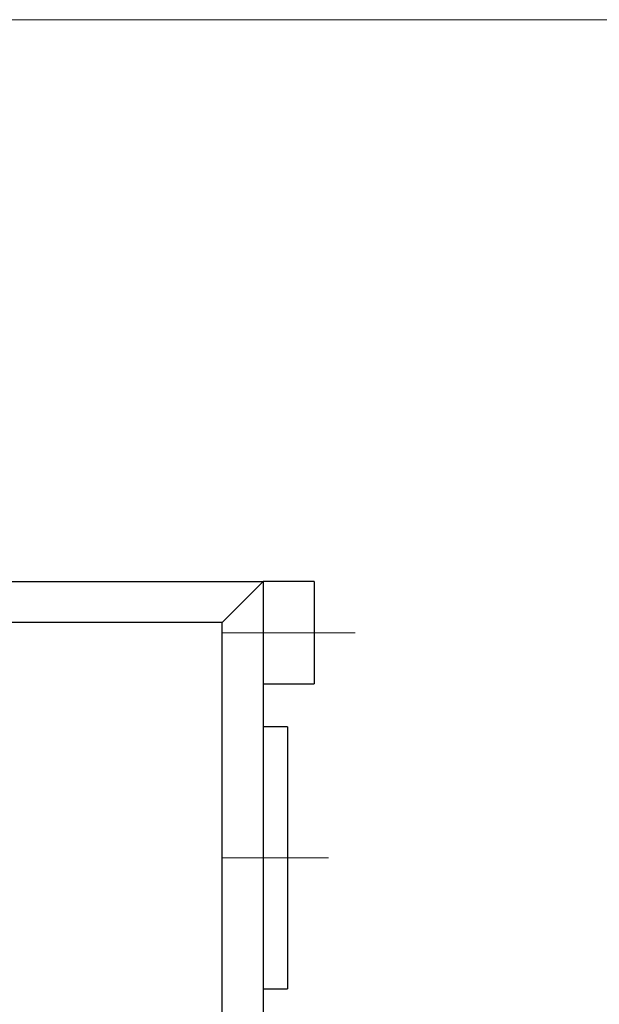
# Model space of a CAD drawing. Header units: millimetres. Extents: x 262469 to 275208, y -32539 to 9411.
# Tile 161 of 256: x 268172 to 268207, y -14012 to -13951. Entities that reach past the tile are written whole.
import ezdxf

# ---------------------------------------------------------------- set-up
doc = ezdxf.new("R2010")
doc.units = ezdxf.units.MM
doc.header["$LTSCALE"] = 100
doc.layers.add('$ IE_TELETECHNIKA', color=5, linetype='Continuous', lineweight=30)

msp = doc.modelspace()

# ---------------------------------------------------------------- linework, layer by layer
at = {"layer": '$ IE_TELETECHNIKA', "color": 0, "linetype": 'Continuous', "lineweight": 5, "ltscale": 16}
msp.add_line((268380.28, -13951.299), (268028.445, -13951.299), dxfattribs=at)
at = {"layer": '$ IE_TELETECHNIKA', "color": 7, "linetype": 'Continuous'}
for p, q in [((267934.646, -13985.908), (268186.607, -13985.908)), ((268186.607, -13985.908), (268184.087, -13988.428)), ((268189.756, -13985.908), (268186.607, -13985.908)), ((268186.607, -13985.908), (268186.607, -13989.058)), ((268189.756, -13985.908), (268189.756, -13992.207)), ((268184.087, -13988.428), (267937.165, -13988.428)), ((268184.087, -14118.187), (268184.087, -13988.428)), ((268186.607, -13989.058), (268186.607, -14117.558)), ((268186.607, -13992.207), (268189.756, -13992.207)), ((268188.118, -13994.853), (268186.607, -13994.853)), ((268188.118, -13994.853), (268188.118, -14010.978)), ((268186.607, -14010.978), (268188.118, -14010.978))]:
    msp.add_line(p, q, dxfattribs=at)
at = {"layer": '$ IE_TELETECHNIKA', "color": 7, "linetype": 'Continuous', "lineweight": 5, "ltscale": 20.32}
for p, q in [((268192.276, -13989.058), (268184.087, -13989.058)), ((268190.638, -14002.915), (268184.087, -14002.915))]:
    msp.add_line(p, q, dxfattribs=at)

doc.saveas('drawing.dxf')
